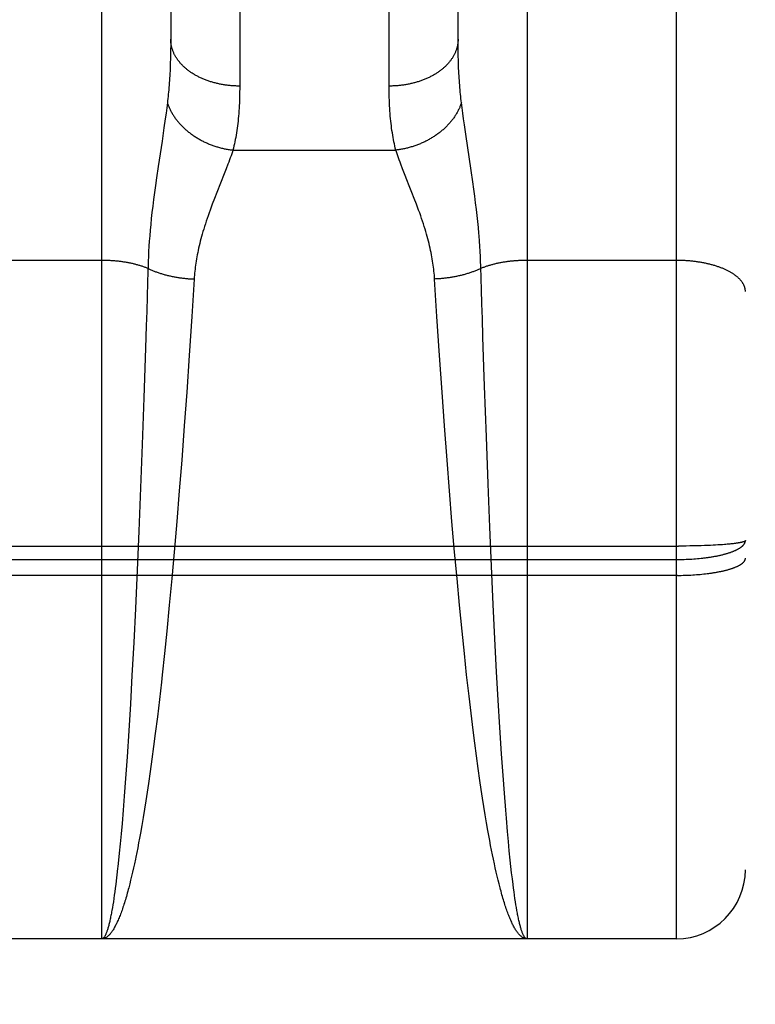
# Model space of a CAD drawing. Header units: inches. Extents: x 0 to 233, y 0 to 151.
# Tile 6 of 85: x 66.75 to 67.07, y 39.194 to 39.622. Entities that reach past the tile are written whole.
import ezdxf

# ---------------------------------------------------------------- set-up
doc = ezdxf.new("R2010")
doc.units = ezdxf.units.IN
doc.header["$LTSCALE"] = 12.808219
doc.header["$MEASUREMENT"] = 0
doc.linetypes.add('HIDDEN', pattern=[0.2, 0.1, -0.1])
doc.layers.get('0').update_dxf_attribs({"linetype": 'CONTINUOUS'})
for name, color, linetype in [('02___PRT_ALL_AXES', 7, 'CONTINUOUS'), ('DEFAULT_2', 8, 'HIDDEN'), ('DIMENSIONS', 7, 'CONTINUOUS')]:
    doc.layers.add(name, color=color, linetype=linetype)
doc.styles.get("Standard").update_dxf_attribs({"font": 'arial.ttf'})
doc.dimstyles.new('DIMSTYLE_1', dxfattribs={"dimtxt": 1.027397, "dimasz": 1.369863, "dimexe": 0.09, "dimexo": 0.07, "dimgap": 0.0375, "dimtad": 0, "dimtih": 1, "dimtoh": 1, "dimzin": 4, "dimdsep": 46, "dimtxsty": 'Standard', "dimblk": '_FILLED', "dimblk1": '_FILLED', "dimblk2": '_FILLED', "dimcen": 0.09, "dimazin": 1, "dimtfac": 1, "dimtofl": 0, "dimtmove": 0, "dimatfit": 3, "dimldrblk": '_FILLED', "dimfxl": 1, "dimtolj": 1, "dimtzin": 4, "dimarcsym": 0})

# ---------------------------------------------------------------- blocks, each defined once
blk = doc.blocks.new('_FILLED')
at = {"color": 0, "linetype": 'ByBlock'}
blk.add_solid([(0, 0), (-1, 0.2), (-1, -0.2)], dxfattribs=at)
blk = doc.blocks.new('*D13')
at = {"layer": 'DIMENSIONS', "color": 2, "linetype": 'Continuous'}
for p, q in [((65.94027, 85.06336), (63.31105, 85.06336)), ((69.56527, 85.06336), (72.305, 85.06336))]:
    blk.add_line(p, q, dxfattribs=at)
at = {"layer": 'DIMENSIONS', "color": 2, "linetype": 'Continuous', "xscale": 1.3698630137, "yscale": 1.3698630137, "zscale": 1.3698630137}
blk.add_blockref('_FILLED', (65.94027, 85.06336), dxfattribs=at)
at = {"layer": 'DIMENSIONS', "color": 2, "linetype": 'Continuous', "xscale": 1.3698630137, "yscale": 1.3698630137, "zscale": 1.3698630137, "rotation": 180}
blk.add_blockref('_FILLED', (69.56527, 85.06336), dxfattribs=at)
at = {"layer": 'DIMENSIONS', "color": 2, "linetype": 'Continuous', "insert": (62.79735, 85.57706), "char_height": 1.027397, "width": 2.7919234, "attachment_point": 3, "line_spacing_factor": 0.9}
blk.add_mtext('3.63', dxfattribs=at)

msp = doc.modelspace()

# ---------------------------------------------------------------- linework, layer by layer
at = {"layer": '02___PRT_ALL_AXES', "color": 8, "linetype": 'HIDDEN'}
msp.add_line((67.03527, 39.22216), (66.47027, 39.22216), dxfattribs=at)
at = {"layer": 'DEFAULT_2', "color": 8, "linetype": 'HIDDEN'}
for p, q in [((67.03527, 39.22216), (67.03527, 41.00716)), ((67.06527, 40.97716), (67.06527, 39.25216)), ((66.78527, 39.22216), (66.78527, 40.03296)), ((66.97027, 40.03296), (66.97027, 39.22216)), ((66.84527, 39.93814), (66.84527, 39.59293)), ((66.91028, 39.59166), (66.91027, 39.93681)), ((66.81527, 39.92051), (66.81527, 39.61331)), ((66.94027, 39.61331), (66.94027, 39.92051)), ((66.81527, 39.61331), (66.81526, 39.61088)), ((66.94028, 39.61088), (66.94027, 39.61331)), ((66.94031, 39.6085), (66.94028, 39.61088)), ((66.81522, 39.60733), (66.81517, 39.60503)), ((66.94035, 39.60617), (66.94031, 39.6085)), ((66.94041, 39.6039), (66.94035, 39.60617)), ((66.94049, 39.60167), (66.94041, 39.6039)), ((66.81382, 39.58567), (66.81354, 39.58345)), ((66.94201, 39.58345), (66.94173, 39.58567)), ((66.81323, 39.58112), (66.8129, 39.57867)), ((66.81354, 39.58345), (66.81323, 39.58112)), ((66.94231, 39.58112), (66.94201, 39.58345)), ((66.94265, 39.57867), (66.94231, 39.58112)), ((66.8129, 39.57867), (66.81233, 39.57475)), ((66.94302, 39.57609), (66.94265, 39.57867)), ((66.81233, 39.57475), (66.81148, 39.56903)), ((66.94362, 39.57196), (66.94302, 39.57609)), ((66.94599, 39.55624), (66.94362, 39.57196)), ((66.81148, 39.56903), (66.8098, 39.55789)), ((66.84236, 39.56511), (66.91318, 39.56511)), ((66.8098, 39.55789), (66.80908, 39.55296)), ((66.83857, 39.5548), (66.83531, 39.5466)), ((66.8394, 39.55691), (66.83857, 39.5548)), ((66.84016, 39.55891), (66.8394, 39.55691)), ((66.91697, 39.5548), (66.91615, 39.55691)), ((66.91831, 39.55143), (66.91697, 39.5548)), ((66.9467, 39.55134), (66.94599, 39.55624)), ((66.80908, 39.55296), (66.80862, 39.54974)), ((66.91878, 39.55025), (66.91831, 39.55143)), ((66.94714, 39.54817), (66.9467, 39.55134)), ((66.8082, 39.54662), (66.8078, 39.54361)), ((66.80862, 39.54974), (66.8082, 39.54662)), ((66.83531, 39.5466), (66.83433, 39.54408)), ((66.92023, 39.5466), (66.91878, 39.55025)), ((66.92122, 39.54408), (66.92023, 39.5466)), ((66.94755, 39.54511), (66.94714, 39.54817)), ((66.8078, 39.54361), (66.80745, 39.54072)), ((66.83433, 39.54408), (66.83336, 39.54154)), ((66.94792, 39.54215), (66.94755, 39.54511)), ((66.94826, 39.53932), (66.94792, 39.54215)), ((66.80712, 39.53794), (66.80683, 39.53528)), ((66.80745, 39.54072), (66.80712, 39.53794)), ((66.94857, 39.5366), (66.94826, 39.53932)), ((66.80683, 39.53528), (66.80657, 39.53272)), ((66.94885, 39.53399), (66.94857, 39.5366)), ((66.94909, 39.53147), (66.94885, 39.53399)), ((66.80634, 39.53025), (66.80614, 39.52786)), ((66.80657, 39.53272), (66.80634, 39.53025)), ((66.80596, 39.52554), (66.8058, 39.52327)), ((66.80614, 39.52786), (66.80596, 39.52554)), ((66.94959, 39.52554), (66.94941, 39.52786)), ((66.94974, 39.52327), (66.94959, 39.52554)), ((66.80567, 39.52105), (66.80556, 39.51889)), ((66.8058, 39.52327), (66.80567, 39.52105)), ((66.94987, 39.52105), (66.94974, 39.52327)), ((66.94998, 39.51889), (66.94987, 39.52105)), ((66.78527, 39.51713), (66.71986, 39.51713)), ((66.80547, 39.51676), (66.8054, 39.51467)), ((66.80556, 39.51889), (66.80547, 39.51676)), ((66.95007, 39.51676), (66.94998, 39.51889)), ((67.03527, 39.51713), (66.96986, 39.51713)), ((66.80532, 39.51212), (66.80519, 39.50755)), ((66.8054, 39.51467), (66.80532, 39.51212)), ((66.82547, 39.50902), (66.82444, 39.49277)), ((66.9311, 39.49277), (66.93008, 39.50902)), ((66.95045, 39.50446), (66.95031, 39.50908)), ((66.80519, 39.50755), (66.805, 39.50136)), ((66.95064, 39.49822), (66.95045, 39.50446)), ((66.805, 39.50136), (66.80481, 39.49507)), ((66.80481, 39.49507), (66.80461, 39.48869)), ((66.95084, 39.49189), (66.95064, 39.49822)), ((66.82444, 39.49277), (66.82332, 39.4758)), ((66.93222, 39.4758), (66.9311, 39.49277)), ((66.95109, 39.48385), (66.95084, 39.49189)), ((66.80461, 39.48869), (66.8043, 39.47897)), ((66.95152, 39.47074), (66.95109, 39.48385)), ((66.8043, 39.47897), (66.80358, 39.45739)), ((66.82332, 39.4758), (66.82222, 39.45986)), ((66.93332, 39.45986), (66.93222, 39.4758)), ((66.9518, 39.46243), (66.95152, 39.47074)), ((66.95257, 39.44046), (66.9518, 39.46243)), ((66.80358, 39.45739), (66.80285, 39.43705)), ((66.82222, 39.45986), (66.82117, 39.4452)), ((66.93438, 39.4452), (66.93332, 39.45986)), ((66.82117, 39.4452), (66.82005, 39.43033)), ((66.93549, 39.43033), (66.93438, 39.4452)), ((66.95334, 39.41995), (66.95257, 39.44046)), ((66.80285, 39.43705), (66.80214, 39.41824)), ((66.82005, 39.43033), (66.819, 39.417)), ((66.93654, 39.417), (66.93549, 39.43033)), ((66.80214, 39.41824), (66.80138, 39.39944)), ((66.95409, 39.40114), (66.95334, 39.41995)), ((66.819, 39.417), (66.81791, 39.40365)), ((66.93763, 39.40365), (66.93654, 39.417)), ((66.81791, 39.40365), (66.81677, 39.39033)), ((66.93878, 39.39033), (66.93763, 39.40365)), ((66.95482, 39.38418), (66.95409, 39.40114)), ((66.80138, 39.39944), (66.80065, 39.3825)), ((66.46943, 39.3929), (67.03611, 39.3929)), ((67.03779, 39.39291), (67.03611, 39.3929)), ((67.03947, 39.39292), (67.03779, 39.39291)), ((67.04112, 39.39295), (67.03947, 39.39292)), ((67.04277, 39.39298), (67.04112, 39.39295)), ((67.04438, 39.39301), (67.04277, 39.39298)), ((67.04597, 39.39306), (67.04438, 39.39301)), ((67.04753, 39.39311), (67.04597, 39.39306)), ((67.04904, 39.39317), (67.04753, 39.39311)), ((67.05015, 39.39322), (67.04904, 39.39317)), ((67.05123, 39.39327), (67.05015, 39.39322)), ((67.05229, 39.39333), (67.05123, 39.39327)), ((67.05331, 39.39339), (67.05229, 39.39333)), ((67.0543, 39.39345), (67.05331, 39.39339)), ((67.05526, 39.39352), (67.0543, 39.39345)), ((67.05619, 39.39359), (67.05526, 39.39352)), ((67.05678, 39.39364), (67.05619, 39.39359)), ((67.05736, 39.39369), (67.05678, 39.39364)), ((67.05792, 39.39374), (67.05736, 39.39369)), ((67.05846, 39.39379), (67.05792, 39.39374)), ((67.05899, 39.39384), (67.05846, 39.39379)), ((67.05949, 39.3939), (67.05899, 39.39384)), ((67.05998, 39.39395), (67.05949, 39.3939)), ((67.06045, 39.39401), (67.05998, 39.39395)), ((67.0609, 39.39407), (67.06045, 39.39401)), ((67.06132, 39.39413), (67.0609, 39.39407)), ((66.81677, 39.39033), (66.81573, 39.37875)), ((66.93982, 39.37875), (66.93878, 39.39033)), ((66.46985, 39.38707), (67.03527, 39.38707)), ((66.95558, 39.36744), (66.95482, 39.38418)), ((67.03527, 39.38707), (67.03611, 39.38707)), ((67.03611, 39.38707), (67.03695, 39.38708)), ((67.03695, 39.38708), (67.03779, 39.3871)), ((67.03779, 39.3871), (67.03863, 39.38712)), ((67.03863, 39.38712), (67.03947, 39.38715)), ((67.03947, 39.38715), (67.0403, 39.38719)), ((67.0403, 39.38719), (67.04112, 39.38723)), ((67.04112, 39.38723), (67.04195, 39.38728)), ((67.04195, 39.38728), (67.04277, 39.38733)), ((67.04277, 39.38733), (67.04358, 39.38739)), ((67.04358, 39.38739), (67.04438, 39.38746)), ((67.04438, 39.38746), (67.04518, 39.38753)), ((67.04518, 39.38753), (67.04597, 39.38761)), ((67.03569, 39.38016), (66.47027, 39.38016)), ((66.80065, 39.3825), (66.79988, 39.36578)), ((67.03569, 39.38016), (67.03653, 39.38017)), ((67.03653, 39.38017), (67.03737, 39.38018)), ((67.03737, 39.38018), (67.03821, 39.3802)), ((67.03821, 39.3802), (67.03905, 39.38022)), ((67.03905, 39.38022), (67.03988, 39.38025)), ((67.03988, 39.38025), (67.04071, 39.38029)), ((67.04071, 39.38029), (67.04154, 39.38033)), ((67.04154, 39.38033), (67.04236, 39.38037)), ((67.04236, 39.38037), (67.04317, 39.38043)), ((67.04317, 39.38043), (67.04398, 39.38048)), ((67.04398, 39.38048), (67.04478, 39.38055)), ((67.04478, 39.38055), (67.04557, 39.38062)), ((67.04557, 39.38062), (67.04636, 39.38069)), ((67.04636, 39.38069), (67.04714, 39.38077)), ((67.04714, 39.38077), (67.04791, 39.38086)), ((67.04791, 39.38086), (67.04866, 39.38095)), ((67.04866, 39.38095), (67.04941, 39.38104)), ((66.81573, 39.37875), (66.81465, 39.36725)), ((66.9409, 39.36725), (66.93982, 39.37875)), ((66.81465, 39.36725), (66.81353, 39.35586)), ((66.94201, 39.35586), (66.9409, 39.36725)), ((66.95631, 39.35263), (66.95558, 39.36744)), ((66.79988, 39.36578), (66.79916, 39.35101)), ((66.81353, 39.35586), (66.81254, 39.34627)), ((66.943, 39.34627), (66.94201, 39.35586)), ((66.79916, 39.35101), (66.7984, 39.33668)), ((66.95706, 39.33825), (66.95631, 39.35263)), ((66.81254, 39.34627), (66.81154, 39.33687)), ((66.94401, 39.33687), (66.943, 39.34627)), ((66.7984, 39.33668), (66.79771, 39.32438)), ((66.81154, 39.33687), (66.81119, 39.33378)), ((66.94504, 39.32768), (66.94401, 39.33687)), ((66.95774, 39.32589), (66.95706, 39.33825)), ((66.81119, 39.33378), (66.81033, 39.32617)), ((66.79771, 39.32438), (66.797, 39.31256)), ((66.81033, 39.32617), (66.80945, 39.31873)), ((66.94592, 39.32021), (66.94504, 39.32768)), ((66.95845, 39.31401), (66.95774, 39.32589)), ((66.94681, 39.31291), (66.94592, 39.32021)), ((66.80945, 39.31873), (66.80855, 39.31148)), ((66.797, 39.31256), (66.79627, 39.30126)), ((66.80855, 39.31148), (66.80782, 39.30582)), ((66.94754, 39.30722), (66.94681, 39.31291)), ((66.95918, 39.30264), (66.95845, 39.31401)), ((66.94827, 39.30166), (66.94754, 39.30722)), ((66.80782, 39.30582), (66.80709, 39.30029)), ((66.95983, 39.29318), (66.95918, 39.30264)), ((66.79627, 39.30126), (66.79562, 39.29186)), ((66.80709, 39.30029), (66.80634, 39.29491)), ((66.94902, 39.29624), (66.94827, 39.30166)), ((66.80634, 39.29491), (66.80559, 39.28967)), ((66.94977, 39.29097), (66.94902, 39.29624)), ((66.79562, 39.29186), (66.79505, 39.28418)), ((66.80559, 39.28967), (66.80501, 39.28585)), ((66.95034, 39.28711), (66.94977, 39.29097)), ((66.9604, 39.28544), (66.95983, 39.29318)), ((66.80501, 39.28585), (66.80444, 39.28211)), ((66.95091, 39.28335), (66.95034, 39.28711)), ((66.96098, 39.27807), (66.9604, 39.28544)), ((66.79505, 39.28418), (66.79457, 39.27807)), ((66.80444, 39.28211), (66.80386, 39.27847)), ((66.95149, 39.27967), (66.95091, 39.28335)), ((66.79457, 39.27807), (66.79408, 39.27222)), ((66.80386, 39.27847), (66.80327, 39.27492)), ((66.95207, 39.27609), (66.95149, 39.27967)), ((66.96127, 39.27453), (66.96098, 39.27807)), ((66.79408, 39.27222), (66.79368, 39.26775)), ((66.80327, 39.27492), (66.80269, 39.27147)), ((66.95266, 39.27261), (66.95207, 39.27609)), ((66.95325, 39.26923), (66.95266, 39.27261)), ((66.96176, 39.26885), (66.96127, 39.27453)), ((66.80209, 39.26812), (66.8017, 39.26594)), ((66.80269, 39.27147), (66.80209, 39.26812)), ((66.95365, 39.26702), (66.95325, 39.26923)), ((66.96216, 39.26451), (66.96176, 39.26885)), ((66.79368, 39.26775), (66.79328, 39.26345)), ((66.8013, 39.26381), (66.8009, 39.26173)), ((66.8017, 39.26594), (66.8013, 39.26381)), ((66.95405, 39.26487), (66.95365, 39.26702)), ((66.95445, 39.26276), (66.95405, 39.26487)), ((66.96256, 39.26036), (66.96216, 39.26451)), ((66.79288, 39.25935), (66.79258, 39.25641)), ((66.79328, 39.26345), (66.79288, 39.25935)), ((66.8009, 39.26173), (66.80049, 39.25969)), ((66.95485, 39.2607), (66.95445, 39.26276)), ((66.95525, 39.25869), (66.95485, 39.2607)), ((66.96296, 39.25641), (66.96256, 39.26036)), ((66.79989, 39.25672), (66.79948, 39.25481)), ((66.95566, 39.25672), (66.95525, 39.25869)), ((66.95606, 39.25481), (66.95566, 39.25672)), ((66.96327, 39.25357), (66.96296, 39.25641)), ((66.79217, 39.25265), (66.79187, 39.24996)), ((66.79866, 39.25113), (66.79825, 39.24936)), ((66.79907, 39.25294), (66.79866, 39.25113)), ((66.79948, 39.25481), (66.79907, 39.25294)), ((66.95647, 39.25294), (66.95606, 39.25481)), ((66.95688, 39.25113), (66.95647, 39.25294)), ((66.95729, 39.24936), (66.95688, 39.25113)), ((66.96358, 39.25084), (66.96327, 39.25357)), ((66.96388, 39.24824), (66.96358, 39.25084)), ((66.79156, 39.24739), (66.79135, 39.24574)), ((66.79187, 39.24996), (66.79156, 39.24739)), ((66.79784, 39.24765), (66.79743, 39.24599)), ((66.79825, 39.24936), (66.79784, 39.24765)), ((66.9577, 39.24765), (66.95729, 39.24936)), ((66.95812, 39.24599), (66.9577, 39.24765)), ((66.96419, 39.24574), (66.96388, 39.24824)), ((66.79093, 39.2426), (66.79073, 39.24111)), ((66.79114, 39.24415), (66.79093, 39.2426)), ((66.79135, 39.24574), (66.79114, 39.24415)), ((66.95853, 39.24438), (66.95812, 39.24599)), ((66.9644, 39.24415), (66.96419, 39.24574)), ((66.96461, 39.2426), (66.9644, 39.24415)), ((66.96482, 39.24111), (66.96461, 39.2426)), ((66.79031, 39.23829), (66.7901, 39.23697)), ((66.79052, 39.23968), (66.79031, 39.23829)), ((66.79073, 39.24111), (66.79052, 39.23968)), ((66.96503, 39.23968), (66.96482, 39.24111)), ((66.96524, 39.23829), (66.96503, 39.23968)), ((66.96545, 39.23697), (66.96524, 39.23829)), ((66.7901, 39.23697), (66.78989, 39.23569)), ((66.96566, 39.23569), (66.96545, 39.23697)), ((66.96587, 39.23448), (66.96566, 39.23569)), ((66.97027, 39.22216), (66.78527, 39.22216))]:
    msp.add_line(p, q, dxfattribs=at)
for points in [[(66.81526, 39.61088), (66.81524, 39.6085), (66.81522, 39.60733)], [(66.84527, 39.59293), (66.84485, 39.59293), (66.84443, 39.59293), (66.84401, 39.59294), (66.84359, 39.59296), (66.84317, 39.59298), (66.84275, 39.593), (66.84233, 39.59302), (66.84191, 39.59305), (66.8415, 39.59309), (66.84108, 39.59313), (66.84066, 39.59317), (66.84025, 39.59321), (66.83983, 39.59326), (66.83942, 39.59332), (66.83901, 39.59338), (66.8386, 39.59344), (66.83819, 39.5935), (66.83778, 39.59357), (66.83737, 39.59365), (66.83697, 39.59372), (66.83656, 39.5938), (66.83616, 39.59389), (66.83576, 39.59398), (66.83536, 39.59407), (66.83497, 39.59417), (66.83457, 39.59427), (66.83418, 39.59437), (66.83379, 39.59448), (66.8334, 39.59459), (66.83302, 39.5947), (66.83264, 39.59482), (66.83226, 39.59494), (66.83188, 39.59507), (66.8315, 39.5952), (66.83113, 39.59533), (66.83076, 39.59547), (66.83039, 39.59561), (66.83003, 39.59575), (66.82967, 39.5959), (66.82931, 39.59605), (66.82896, 39.5962), (66.8286, 39.59636), (66.82826, 39.59652), (66.82791, 39.59668), (66.82757, 39.59685), (66.82723, 39.59702), (66.8269, 39.5972), (66.82657, 39.59737), (66.82624, 39.59755), (66.82592, 39.59773), (66.8256, 39.59792), (66.82528, 39.59811), (66.82497, 39.5983), (66.82466, 39.5985), (66.82436, 39.59869), (66.82406, 39.5989), (66.82376, 39.5991), (66.82347, 39.5993), (66.82319, 39.59951), (66.8229, 39.59973), (66.82262, 39.59994), (66.82235, 39.60016), (66.82208, 39.60038), (66.82182, 39.6006), (66.82156, 39.60082), (66.8213, 39.60105), (66.82105, 39.60128), (66.82081, 39.60151), (66.82056, 39.60175), (66.82033, 39.60198), (66.8201, 39.60222), (66.81987, 39.60246), (66.81965, 39.60271), (66.81943, 39.60295), (66.81922, 39.6032), (66.81902, 39.60345), (66.81881, 39.6037), (66.81862, 39.60395), (66.81843, 39.60421), (66.81824, 39.60446), (66.81806, 39.60472), (66.81789, 39.60498), (66.81772, 39.60524), (66.81756, 39.60551), (66.8174, 39.60577), (66.81724, 39.60604), (66.8171, 39.60631), (66.81696, 39.60657), (66.81682, 39.60685), (66.81669, 39.60712), (66.81656, 39.60739), (66.81644, 39.60766), (66.81633, 39.60794), (66.81622, 39.60822), (66.81612, 39.60849), (66.81602, 39.60877), (66.81593, 39.60905), (66.81585, 39.60933), (66.81577, 39.60961), (66.8157, 39.60989), (66.81563, 39.61017), (66.81557, 39.61046), (66.81551, 39.61074), (66.81546, 39.61102), (66.81542, 39.61131), (66.81538, 39.61159), (66.81535, 39.61188), (66.81532, 39.61216), (66.8153, 39.61245), (66.81528, 39.61273), (66.81527, 39.61302), (66.81527, 39.61331)], [(66.94027, 39.61331), (66.94027, 39.61302), (66.94026, 39.61273), (66.94025, 39.61245), (66.94022, 39.61216), (66.9402, 39.61188), (66.94017, 39.61159), (66.94013, 39.61131), (66.94008, 39.61102), (66.94003, 39.61074), (66.93998, 39.61046), (66.93992, 39.61017), (66.93985, 39.60989), (66.93977, 39.60961), (66.9397, 39.60933), (66.93961, 39.60905), (66.93952, 39.60877), (66.93942, 39.60849), (66.93932, 39.60822), (66.93921, 39.60794), (66.9391, 39.60766), (66.93898, 39.60739), (66.93886, 39.60712), (66.93872, 39.60685), (66.93859, 39.60657), (66.93845, 39.60631), (66.9383, 39.60604), (66.93815, 39.60577), (66.93799, 39.60551), (66.93782, 39.60524), (66.93766, 39.60498), (66.93748, 39.60472), (66.9373, 39.60446), (66.93712, 39.60421), (66.93693, 39.60395), (66.93673, 39.6037), (66.93653, 39.60345), (66.93632, 39.6032), (66.93611, 39.60295), (66.9359, 39.60271), (66.93567, 39.60246), (66.93545, 39.60222), (66.93522, 39.60198), (66.93498, 39.60175), (66.93474, 39.60151), (66.93449, 39.60128), (66.93424, 39.60105), (66.93399, 39.60082), (66.93373, 39.6006), (66.93346, 39.60038), (66.93319, 39.60016), (66.93292, 39.59994), (66.93264, 39.59973), (66.93236, 39.59951), (66.93207, 39.5993), (66.93178, 39.5991), (66.93149, 39.5989), (66.93119, 39.59869), (66.93088, 39.5985), (66.93057, 39.5983), (66.93026, 39.59811), (66.92995, 39.59792), (66.92963, 39.59773), (66.9293, 39.59755), (66.92898, 39.59737), (66.92865, 39.5972), (66.92831, 39.59702), (66.92797, 39.59685), (66.92763, 39.59668), (66.92729, 39.59652), (66.92694, 39.59636), (66.92659, 39.5962), (66.92623, 39.59605), (66.92588, 39.5959), (66.92551, 39.59575), (66.92515, 39.59561), (66.92478, 39.59547), (66.92441, 39.59533), (66.92404, 39.5952), (66.92367, 39.59507), (66.92329, 39.59494), (66.92291, 39.59482), (66.92253, 39.5947), (66.92214, 39.59459), (66.92175, 39.59448), (66.92136, 39.59437), (66.92097, 39.59427), (66.92058, 39.59417), (66.92018, 39.59407), (66.91978, 39.59398), (66.91938, 39.59389), (66.91898, 39.5938), (66.91858, 39.59372), (66.91817, 39.59365), (66.91777, 39.59357), (66.91736, 39.5935), (66.91695, 39.59344), (66.91654, 39.59338), (66.91612, 39.59332), (66.91571, 39.59326), (66.9153, 39.59321), (66.91488, 39.59317), (66.91447, 39.59313), (66.91405, 39.59309), (66.91363, 39.59305), (66.91321, 39.59302), (66.91279, 39.593), (66.91237, 39.59298), (66.91195, 39.59296), (66.91153, 39.59294), (66.91111, 39.59293), (66.91069, 39.59293), (66.91027, 39.59293)], [(66.81517, 39.60503), (66.8151, 39.60277), (66.81505, 39.60167), (66.81501, 39.60057), (66.81496, 39.59949), (66.8149, 39.59842), (66.81485, 39.59736), (66.81478, 39.59632), (66.81472, 39.59529), (66.81464, 39.59427), (66.81457, 39.59326), (66.81449, 39.59227), (66.81441, 39.59128), (66.81432, 39.59032), (66.81423, 39.58936), (66.81413, 39.58842), (66.81403, 39.58749), (66.81392, 39.58657), (66.81382, 39.58567)], [(66.94173, 39.58567), (66.94162, 39.58657), (66.94152, 39.58749), (66.94141, 39.58842), (66.94132, 39.58936), (66.94123, 39.59032), (66.94114, 39.59128), (66.94105, 39.59227), (66.94097, 39.59326), (66.9409, 39.59427), (66.94083, 39.59529), (66.94076, 39.59632), (66.9407, 39.59736), (66.94064, 39.59842), (66.94058, 39.59949), (66.94053, 39.60057), (66.94049, 39.60167)], [(66.84527, 39.59293), (66.84527, 39.59166), (66.84525, 39.59041), (66.84523, 39.58918), (66.8452, 39.58796), (66.84516, 39.58676), (66.84512, 39.58557), (66.84506, 39.5844), (66.84499, 39.58325), (66.84492, 39.58211), (66.84484, 39.58098), (66.84475, 39.57988), (66.84465, 39.57878), (66.84454, 39.57771), (66.84442, 39.57665), (66.84429, 39.5756), (66.84416, 39.57457), (66.84402, 39.57355), (66.84387, 39.57256), (66.84371, 39.57157), (66.84354, 39.5706), (66.84336, 39.56965), (66.84318, 39.56871), (66.84299, 39.56779), (66.84279, 39.56688), (66.84258, 39.56598), (66.84236, 39.56511)], [(66.91318, 39.56511), (66.91297, 39.56598), (66.91276, 39.56688), (66.91256, 39.56779), (66.91237, 39.56871), (66.91218, 39.56965), (66.91201, 39.5706), (66.91184, 39.57157), (66.91168, 39.57256), (66.91153, 39.57355), (66.91138, 39.57457), (66.91125, 39.5756), (66.91112, 39.57665), (66.91101, 39.57771), (66.9109, 39.57878), (66.9108, 39.57988), (66.91071, 39.58098), (66.91062, 39.58211), (66.91055, 39.58325), (66.91048, 39.5844), (66.91043, 39.58557), (66.91038, 39.58676), (66.91034, 39.58796), (66.91031, 39.58918), (66.91029, 39.59041), (66.91028, 39.59166)], [(66.81382, 39.58567), (66.81393, 39.58533), (66.81404, 39.585), (66.81417, 39.58466), (66.8143, 39.58433), (66.81443, 39.584), (66.81457, 39.58367), (66.81472, 39.58334), (66.81487, 39.58301), (66.81502, 39.58269), (66.81519, 39.58236), (66.81535, 39.58203), (66.81553, 39.58171), (66.81571, 39.58139), (66.81589, 39.58107), (66.81608, 39.58075), (66.81627, 39.58043), (66.81647, 39.58012), (66.81668, 39.5798), (66.81689, 39.57949), (66.8171, 39.57918), (66.81733, 39.57887), (66.81755, 39.57856), (66.81778, 39.57826), (66.81802, 39.57796), (66.81826, 39.57766), (66.8185, 39.57736), (66.81876, 39.57706), (66.81901, 39.57677), (66.81927, 39.57648), (66.81954, 39.57619), (66.8198, 39.5759), (66.82008, 39.57562), (66.82036, 39.57534), (66.82064, 39.57506), (66.82093, 39.57478), (66.82122, 39.57451), (66.82152, 39.57424), (66.82182, 39.57397), (66.82212, 39.57371), (66.82243, 39.57345), (66.82274, 39.57319), (66.82306, 39.57293), (66.82338, 39.57268), (66.8237, 39.57243), (66.82403, 39.57219), (66.82436, 39.57195), (66.8247, 39.57171), (66.82504, 39.57147), (66.82538, 39.57124), (66.82573, 39.57101), (66.82607, 39.57079), (66.82643, 39.57057), (66.82678, 39.57035), (66.82714, 39.57014), (66.8275, 39.56993), (66.82787, 39.56972), (66.82824, 39.56952), (66.82861, 39.56932), (66.82898, 39.56912), (66.82936, 39.56893), (66.82974, 39.56875), (66.83012, 39.56856), (66.8305, 39.56839), (66.83089, 39.56821), (66.83128, 39.56804), (66.83167, 39.56787), (66.83206, 39.56771), (66.83246, 39.56756), (66.83286, 39.5674), (66.83326, 39.56725), (66.83366, 39.56711), (66.83406, 39.56697), (66.83446, 39.56683), (66.83487, 39.5667), (66.83528, 39.56657), (66.83569, 39.56645), (66.8361, 39.56633), (66.83651, 39.56622), (66.83692, 39.56611), (66.83734, 39.566), (66.83775, 39.5659), (66.83817, 39.56581), (66.83858, 39.56571), (66.839, 39.56563), (66.83942, 39.56555), (66.83984, 39.56547), (66.84026, 39.5654), (66.84068, 39.56533), (66.8411, 39.56527), (66.84152, 39.56521), (66.84194, 39.56515), (66.84236, 39.56511)], [(66.94173, 39.58567), (66.94162, 39.58533), (66.9415, 39.585), (66.94138, 39.58466), (66.94125, 39.58433), (66.94111, 39.584), (66.94097, 39.58367), (66.94083, 39.58334), (66.94068, 39.58301), (66.94052, 39.58269), (66.94036, 39.58236), (66.94019, 39.58203), (66.94002, 39.58171), (66.93984, 39.58139), (66.93965, 39.58107), (66.93947, 39.58075), (66.93927, 39.58043), (66.93907, 39.58012), (66.93887, 39.5798), (66.93865, 39.57949), (66.93844, 39.57918), (66.93822, 39.57887), (66.93799, 39.57856), (66.93776, 39.57826), (66.93753, 39.57796), (66.93729, 39.57766), (66.93704, 39.57736), (66.93679, 39.57706), (66.93653, 39.57677), (66.93627, 39.57648), (66.93601, 39.57619), (66.93574, 39.5759), (66.93547, 39.57562), (66.93519, 39.57534), (66.9349, 39.57506), (66.93462, 39.57478), (66.93432, 39.57451), (66.93403, 39.57424), (66.93373, 39.57397), (66.93342, 39.57371), (66.93312, 39.57345), (66.9328, 39.57319), (66.93249, 39.57293), (66.93217, 39.57268), (66.93184, 39.57243), (66.93151, 39.57219), (66.93118, 39.57195), (66.93085, 39.57171), (66.93051, 39.57147), (66.93016, 39.57124), (66.92982, 39.57101), (66.92947, 39.57079), (66.92912, 39.57057), (66.92876, 39.57035), (66.9284, 39.57014), (66.92804, 39.56993), (66.92767, 39.56972), (66.92731, 39.56952), (66.92694, 39.56932), (66.92656, 39.56912), (66.92619, 39.56893), (66.92581, 39.56875), (66.92542, 39.56856), (66.92504, 39.56839), (66.92465, 39.56821), (66.92427, 39.56804), (66.92387, 39.56787), (66.92348, 39.56771), (66.92309, 39.56756), (66.92269, 39.5674), (66.92229, 39.56725), (66.92189, 39.56711), (66.92148, 39.56697), (66.92108, 39.56683), (66.92067, 39.5667), (66.92027, 39.56657), (66.91986, 39.56645), (66.91945, 39.56633), (66.91903, 39.56622), (66.91862, 39.56611), (66.91821, 39.566), (66.91779, 39.5659), (66.91738, 39.56581), (66.91696, 39.56571), (66.91654, 39.56563), (66.91612, 39.56555), (66.9157, 39.56547), (66.91528, 39.5654), (66.91486, 39.56533), (66.91444, 39.56527), (66.91402, 39.56521), (66.9136, 39.56515), (66.91318, 39.56511)], [(66.84236, 39.56511), (66.84209, 39.56429), (66.8418, 39.56345), (66.84151, 39.56259), (66.84119, 39.56171), (66.84086, 39.5608), (66.84052, 39.55987), (66.84016, 39.55891)], [(66.91615, 39.55691), (66.91539, 39.55891), (66.91503, 39.55987), (66.91468, 39.5608), (66.91435, 39.56171), (66.91404, 39.56259), (66.91374, 39.56345), (66.91345, 39.56429), (66.91318, 39.56511)], [(66.93008, 39.50902), (66.93002, 39.50987), (66.92995, 39.51072), (66.92988, 39.51158), (66.92979, 39.51244), (66.9297, 39.51331), (66.92959, 39.51418), (66.92947, 39.51507), (66.92935, 39.51596), (66.92921, 39.51686), (66.92906, 39.51777), (66.9289, 39.51868), (66.92873, 39.51961), (66.92854, 39.52054), (66.92834, 39.52149), (66.92813, 39.52245), (66.92791, 39.52343), (66.92767, 39.52442), (66.92742, 39.52543), (66.92715, 39.52645), (66.92687, 39.5275), (66.92657, 39.52856), (66.92626, 39.52964), (66.92592, 39.53074), (66.92557, 39.53187), (66.92521, 39.53301), (66.92482, 39.53418), (66.92442, 39.53536), (66.92401, 39.53656), (66.92357, 39.53779), (66.92312, 39.53902), (66.92266, 39.54028), (66.92219, 39.54154), (66.92122, 39.54408)], [(66.83336, 39.54154), (66.83288, 39.54028), (66.83242, 39.53902), (66.83197, 39.53779), (66.83154, 39.53656), (66.83112, 39.53536), (66.83072, 39.53418), (66.83034, 39.53301), (66.82997, 39.53187), (66.82962, 39.53074), (66.82929, 39.52964), (66.82897, 39.52856), (66.82867, 39.5275), (66.82839, 39.52645), (66.82812, 39.52543), (66.82787, 39.52442), (66.82763, 39.52343), (66.82741, 39.52245), (66.8272, 39.52149), (66.827, 39.52054), (66.82682, 39.51961), (66.82665, 39.51868), (66.82648, 39.51777), (66.82634, 39.51686), (66.8262, 39.51596), (66.82607, 39.51507), (66.82595, 39.51418), (66.82585, 39.51331), (66.82575, 39.51244), (66.82567, 39.51158), (66.82559, 39.51072), (66.82552, 39.50987), (66.82547, 39.50902)], [(66.94941, 39.52786), (66.94931, 39.52904), (66.94909, 39.53147)], [(66.80537, 39.51363), (66.80506, 39.51375), (66.80476, 39.51388), (66.80444, 39.51399), (66.80413, 39.51411), (66.80381, 39.51423), (66.80349, 39.51434), (66.80316, 39.51445), (66.80283, 39.51456), (66.8025, 39.51467), (66.80217, 39.51477), (66.80183, 39.51488), (66.80149, 39.51498), (66.80114, 39.51508), (66.80079, 39.51517), (66.80044, 39.51527), (66.80009, 39.51536), (66.79973, 39.51545), (66.79937, 39.51554), (66.79901, 39.51562), (66.79865, 39.51571), (66.79828, 39.51579), (66.79791, 39.51587), (66.79754, 39.51594), (66.79717, 39.51602), (66.7968, 39.51609), (66.79642, 39.51616), (66.79604, 39.51623), (66.79566, 39.51629), (66.79527, 39.51636), (66.79489, 39.51642), (66.7945, 39.51647), (66.79411, 39.51653), (66.79372, 39.51658), (66.79333, 39.51663), (66.79293, 39.51668), (66.79254, 39.51673), (66.79214, 39.51677), (66.79175, 39.51681), (66.79135, 39.51685), (66.79095, 39.51689), (66.79055, 39.51692), (66.79014, 39.51695), (66.78974, 39.51698), (66.78934, 39.51701), (66.78893, 39.51703), (66.78853, 39.51705), (66.78812, 39.51707), (66.78772, 39.51709), (66.78731, 39.5171), (66.7869, 39.51711), (66.7865, 39.51712), (66.78609, 39.51713), (66.78568, 39.51713), (66.78527, 39.51713)], [(66.95031, 39.50908), (66.95015, 39.51467), (66.95007, 39.51676)], [(66.96986, 39.51713), (66.96946, 39.51713), (66.96905, 39.51712), (66.96864, 39.51711), (66.96823, 39.5171), (66.96783, 39.51709), (66.96742, 39.51707), (66.96702, 39.51705), (66.96661, 39.51703), (66.96621, 39.51701), (66.9658, 39.51698), (66.9654, 39.51695), (66.965, 39.51692), (66.9646, 39.51689), (66.9642, 39.51685), (66.9638, 39.51681), (66.9634, 39.51677), (66.963, 39.51673), (66.96261, 39.51668), (66.96222, 39.51663), (66.96182, 39.51658), (66.96143, 39.51653), (66.96104, 39.51647), (66.96066, 39.51642), (66.96027, 39.51636), (66.95989, 39.51629), (66.95951, 39.51623), (66.95913, 39.51616), (66.95875, 39.51609), (66.95837, 39.51602), (66.958, 39.51594), (66.95763, 39.51587), (66.95726, 39.51579), (66.95689, 39.51571), (66.95653, 39.51562), (66.95617, 39.51554), (66.95581, 39.51545), (66.95545, 39.51536), (66.9551, 39.51527), (66.95475, 39.51517), (66.9544, 39.51508), (66.95406, 39.51498), (66.95372, 39.51488), (66.95338, 39.51477), (66.95304, 39.51467), (66.95271, 39.51456), (66.95238, 39.51445), (66.95206, 39.51434), (66.95173, 39.51423), (66.95141, 39.51411), (66.9511, 39.51399), (66.95079, 39.51388), (66.95048, 39.51375), (66.95017, 39.51363)], [(67.06527, 39.50354), (67.06527, 39.50373), (67.06526, 39.50392), (67.06525, 39.50411), (67.06522, 39.5043), (67.0652, 39.50449), (67.06517, 39.50468), (67.06513, 39.50487), (67.06508, 39.50506), (67.06503, 39.50525), (67.06498, 39.50544), (67.06492, 39.50563), (67.06485, 39.50582), (67.06477, 39.50601), (67.0647, 39.50619), (67.06461, 39.50638), (67.06452, 39.50657), (67.06442, 39.50675), (67.06432, 39.50694), (67.06421, 39.50712), (67.0641, 39.5073), (67.06398, 39.50749), (67.06386, 39.50767), (67.06372, 39.50785), (67.06359, 39.50803), (67.06345, 39.50821), (67.0633, 39.50839), (67.06315, 39.50857), (67.06299, 39.50874), (67.06282, 39.50892), (67.06266, 39.50909), (67.06248, 39.50927), (67.0623, 39.50944), (67.06212, 39.50961), (67.06193, 39.50978), (67.06173, 39.50995), (67.06153, 39.51012), (67.06132, 39.51028), (67.06111, 39.51045), (67.0609, 39.51061), (67.06067, 39.51077), (67.06045, 39.51093), (67.06022, 39.51109), (67.05998, 39.51125), (67.05974, 39.51141), (67.05949, 39.51156), (67.05924, 39.51171), (67.05899, 39.51187), (67.05873, 39.51202), (67.05846, 39.51216), (67.05819, 39.51231), (67.05792, 39.51245), (67.05764, 39.5126), (67.05736, 39.51274), (67.05707, 39.51288), (67.05678, 39.51302), (67.05649, 39.51315), (67.05619, 39.51329), (67.05588, 39.51342), (67.05557, 39.51355), (67.05526, 39.51368), (67.05495, 39.5138), (67.05463, 39.51393), (67.0543, 39.51405), (67.05398, 39.51417), (67.05365, 39.51429), (67.05331, 39.5144), (67.05297, 39.51451), (67.05263, 39.51463), (67.05229, 39.51474), (67.05194, 39.51484), (67.05159, 39.51495), (67.05123, 39.51505), (67.05088, 39.51515), (67.05051, 39.51525), (67.05015, 39.51534), (67.04978, 39.51544), (67.04941, 39.51553), (67.04904, 39.51562), (67.04867, 39.5157), (67.04829, 39.51579), (67.04791, 39.51587), (67.04753, 39.51595), (67.04714, 39.51602), (67.04675, 39.5161), (67.04636, 39.51617), (67.04597, 39.51624), (67.04558, 39.51631), (67.04518, 39.51637), (67.04478, 39.51643), (67.04438, 39.51649), (67.04398, 39.51655), (67.04358, 39.5166), (67.04317, 39.51665), (67.04277, 39.5167), (67.04236, 39.51675), (67.04195, 39.51679), (67.04154, 39.51683), (67.04112, 39.51687), (67.04071, 39.51691), (67.0403, 39.51694), (67.03988, 39.51697), (67.03947, 39.517), (67.03905, 39.51702), (67.03863, 39.51705), (67.03821, 39.51707), (67.03779, 39.51708), (67.03737, 39.5171), (67.03695, 39.51711), (67.03653, 39.51712), (67.03611, 39.51713), (67.03569, 39.51713), (67.03527, 39.51713)], [(66.80537, 39.51363), (66.80569, 39.51348), (66.80601, 39.51333), (66.80633, 39.51318), (66.80666, 39.51304), (66.80699, 39.5129), (66.80733, 39.51276), (66.80766, 39.51262), (66.80801, 39.51248), (66.80835, 39.51235), (66.8087, 39.51222), (66.80905, 39.51209), (66.80941, 39.51196), (66.80977, 39.51183), (66.81013, 39.51171), (66.8105, 39.51159), (66.81087, 39.51147), (66.81124, 39.51136), (66.81161, 39.51125), (66.81199, 39.51114), (66.81237, 39.51103), (66.81275, 39.51092), (66.81314, 39.51082), (66.81352, 39.51072), (66.81391, 39.51062), (66.81431, 39.51053), (66.8147, 39.51044), (66.8151, 39.51035), (66.81549, 39.51026), (66.81589, 39.51018), (66.8163, 39.5101), (66.8167, 39.51002), (66.81711, 39.50994), (66.81751, 39.50987), (66.81792, 39.5098), (66.81833, 39.50973), (66.81875, 39.50967), (66.81916, 39.5096), (66.81958, 39.50954), (66.81999, 39.50949), (66.82041, 39.50943), (66.82083, 39.50938), (66.82125, 39.50934), (66.82166, 39.50929), (66.82209, 39.50925), (66.82251, 39.50921), (66.82293, 39.50917), (66.82335, 39.50914), (66.82377, 39.50911), (66.8242, 39.50908), (66.82462, 39.50906), (66.82504, 39.50904), (66.82547, 39.50902)], [(66.95017, 39.51363), (66.94986, 39.51348), (66.94954, 39.51333), (66.94921, 39.51318), (66.94889, 39.51304), (66.94855, 39.5129), (66.94822, 39.51276), (66.94788, 39.51262), (66.94754, 39.51248), (66.94719, 39.51235), (66.94684, 39.51222), (66.94649, 39.51209), (66.94613, 39.51196), (66.94577, 39.51183), (66.94541, 39.51171), (66.94505, 39.51159), (66.94468, 39.51147), (66.94431, 39.51136), (66.94393, 39.51125), (66.94355, 39.51114), (66.94318, 39.51103), (66.94279, 39.51092), (66.94241, 39.51082), (66.94202, 39.51072), (66.94163, 39.51062), (66.94124, 39.51053), (66.94084, 39.51044), (66.94045, 39.51035), (66.94005, 39.51026), (66.93965, 39.51018), (66.93925, 39.5101), (66.93884, 39.51002), (66.93844, 39.50994), (66.93803, 39.50987), (66.93762, 39.5098), (66.93721, 39.50973), (66.9368, 39.50967), (66.93638, 39.5096), (66.93597, 39.50954), (66.93555, 39.50949), (66.93514, 39.50943), (66.93472, 39.50938), (66.9343, 39.50934), (66.93388, 39.50929), (66.93346, 39.50925), (66.93304, 39.50921), (66.93262, 39.50917), (66.93219, 39.50914), (66.93177, 39.50911), (66.93135, 39.50908), (66.93092, 39.50906), (66.9305, 39.50904), (66.93008, 39.50902)], [(67.04597, 39.38761), (67.04636, 39.38766), (67.04675, 39.3877), (67.04714, 39.38774), (67.04753, 39.38779), (67.04791, 39.38784), (67.04829, 39.38789), (67.04867, 39.38794), (67.04904, 39.38799), (67.04941, 39.38805), (67.04978, 39.3881), (67.05015, 39.38816), (67.05051, 39.38822), (67.05088, 39.38828), (67.05123, 39.38834), (67.05159, 39.3884), (67.05194, 39.38846), (67.05229, 39.38853), (67.05263, 39.38859), (67.05297, 39.38866), (67.05331, 39.38873), (67.05365, 39.3888), (67.05398, 39.38887), (67.0543, 39.38895), (67.05463, 39.38902), (67.05495, 39.38909), (67.05526, 39.38917), (67.05557, 39.38925), (67.05588, 39.38933), (67.05619, 39.38941), (67.05649, 39.38949), (67.05678, 39.38957), (67.05707, 39.38966), (67.05736, 39.38974), (67.05764, 39.38983), (67.05792, 39.38991), (67.05819, 39.39), (67.05846, 39.39009), (67.05873, 39.39018), (67.05899, 39.39027), (67.05924, 39.39036), (67.05949, 39.39046), (67.05974, 39.39055), (67.05998, 39.39065), (67.06022, 39.39074), (67.06045, 39.39084), (67.06067, 39.39094), (67.0609, 39.39103), (67.06111, 39.39113), (67.06132, 39.39123), (67.06153, 39.39134), (67.06173, 39.39144), (67.06193, 39.39154), (67.06212, 39.39164), (67.0623, 39.39175), (67.06248, 39.39185), (67.06266, 39.39196), (67.06282, 39.39206), (67.06299, 39.39217), (67.06315, 39.39228), (67.0633, 39.39239), (67.06345, 39.39249), (67.06359, 39.3926), (67.06372, 39.39271), (67.06386, 39.39282), (67.06398, 39.39293), (67.0641, 39.39304), (67.06421, 39.39316), (67.06432, 39.39327), (67.06442, 39.39338), (67.06452, 39.39349), (67.06461, 39.39361), (67.0647, 39.39372), (67.06477, 39.39383), (67.06485, 39.39395), (67.06492, 39.39406), (67.06498, 39.39418), (67.06503, 39.39429), (67.06508, 39.39441), (67.06513, 39.39452), (67.06517, 39.39464), (67.0652, 39.39475), (67.06522, 39.39487), (67.06525, 39.39498), (67.06526, 39.3951), (67.06527, 39.39522), (67.06527, 39.39533)], [(67.06527, 39.39533), (67.06527, 39.3953), (67.06526, 39.39526), (67.06525, 39.39523), (67.06522, 39.3952), (67.0652, 39.39516), (67.06517, 39.39513), (67.06513, 39.39509), (67.06508, 39.39506), (67.06503, 39.39503), (67.06498, 39.39499), (67.06492, 39.39496), (67.06485, 39.39492), (67.06477, 39.39489), (67.0647, 39.39486), (67.06461, 39.39482), (67.06452, 39.39479), (67.06442, 39.39476), (67.06432, 39.39472), (67.06421, 39.39469), (67.0641, 39.39466), (67.06398, 39.39463), (67.06386, 39.39459), (67.06372, 39.39456), (67.06359, 39.39453), (67.06345, 39.3945), (67.0633, 39.39446), (67.06315, 39.39443), (67.06299, 39.3944), (67.06282, 39.39437), (67.06266, 39.39434), (67.06248, 39.39431), (67.0623, 39.39428), (67.06212, 39.39425), (67.06193, 39.39422), (67.06173, 39.39419), (67.06153, 39.39416), (67.06132, 39.39413)], [(67.04941, 39.38104), (67.04978, 39.38109), (67.05015, 39.38115), (67.05051, 39.3812), (67.05087, 39.38125), (67.05123, 39.38131), (67.05159, 39.38136), (67.05194, 39.38142), (67.05228, 39.38148), (67.05263, 39.38154), (67.05297, 39.3816), (67.05331, 39.38166), (67.05364, 39.38173), (67.05397, 39.38179), (67.0543, 39.38186), (67.05462, 39.38192), (67.05494, 39.38199), (67.05526, 39.38206), (67.05557, 39.38213), (67.05588, 39.3822), (67.05618, 39.38227), (67.05648, 39.38235), (67.05678, 39.38242), (67.05707, 39.3825), (67.05736, 39.38257), (67.05764, 39.38265), (67.05792, 39.38273), (67.05819, 39.38281), (67.05846, 39.38289), (67.05873, 39.38297), (67.05899, 39.38305), (67.05924, 39.38313), (67.05949, 39.38322), (67.05974, 39.3833), (67.05998, 39.38339), (67.06021, 39.38347), (67.06045, 39.38356), (67.06067, 39.38365), (67.06089, 39.38374), (67.06111, 39.38383), (67.06132, 39.38392), (67.06153, 39.38401), (67.06173, 39.3841), (67.06192, 39.38419), (67.06211, 39.38428), (67.0623, 39.38438), (67.06248, 39.38447), (67.06265, 39.38457), (67.06282, 39.38466), (67.06299, 39.38476), (67.06315, 39.38485), (67.0633, 39.38495), (67.06345, 39.38505), (67.06359, 39.38515), (67.06372, 39.38525), (67.06385, 39.38534), (67.06398, 39.38544), (67.0641, 39.38554), (67.06421, 39.38564), (67.06432, 39.38574), (67.06442, 39.38585), (67.06452, 39.38595), (67.06461, 39.38605), (67.0647, 39.38615), (67.06477, 39.38625), (67.06485, 39.38635), (67.06492, 39.38646), (67.06498, 39.38656), (67.06503, 39.38666), (67.06508, 39.38677), (67.06513, 39.38687), (67.06517, 39.38697), (67.0652, 39.38708), (67.06522, 39.38718), (67.06525, 39.38728), (67.06526, 39.38739), (67.06527, 39.38749), (67.06527, 39.38759)], [(66.80049, 39.25969), (66.80009, 39.2577), (66.79989, 39.25672)], [(66.79258, 39.25641), (66.79227, 39.25357), (66.79217, 39.25265)], [(66.79743, 39.24599), (66.79701, 39.24438), (66.7968, 39.24359), (66.7966, 39.24282), (66.79639, 39.24206), (66.79618, 39.24132), (66.79597, 39.24058), (66.79576, 39.23987), (66.79555, 39.23916), (66.79534, 39.23847), (66.79513, 39.23779), (66.79492, 39.23713), (66.79471, 39.23648), (66.7945, 39.23585), (66.79429, 39.23522), (66.79408, 39.23462), (66.79387, 39.23402), (66.79365, 39.23344), (66.79344, 39.23288), (66.79323, 39.23233), (66.79302, 39.23179), (66.7928, 39.23127), (66.79259, 39.23076), (66.79238, 39.23026), (66.79216, 39.22978), (66.79195, 39.22932), (66.79174, 39.22887), (66.79152, 39.22843), (66.79131, 39.22801), (66.7911, 39.2276), (66.79088, 39.2272), (66.79067, 39.22683), (66.79045, 39.22646), (66.79024, 39.22611), (66.79002, 39.22578), (66.78981, 39.22546), (66.78959, 39.22515), (66.78938, 39.22486), (66.78916, 39.22459), (66.78895, 39.22432), (66.78873, 39.22408), (66.78851, 39.22385), (66.7883, 39.22363), (66.78808, 39.22343), (66.78787, 39.22324), (66.78765, 39.22307), (66.78743, 39.22291), (66.78722, 39.22277), (66.787, 39.22264), (66.78679, 39.22253), (66.78657, 39.22243), (66.78635, 39.22235), (66.78614, 39.22228), (66.78592, 39.22223), (66.7857, 39.22219), (66.78549, 39.22217), (66.78527, 39.22216)], [(66.97027, 39.22216), (66.97006, 39.22217), (66.96984, 39.22219), (66.96962, 39.22223), (66.96941, 39.22228), (66.96919, 39.22235), (66.96897, 39.22243), (66.96876, 39.22253), (66.96854, 39.22264), (66.96833, 39.22277), (66.96811, 39.22291), (66.96789, 39.22307), (66.96768, 39.22324), (66.96746, 39.22343), (66.96725, 39.22363), (66.96703, 39.22385), (66.96681, 39.22408), (66.9666, 39.22432), (66.96638, 39.22459), (66.96617, 39.22486), (66.96595, 39.22515), (66.96574, 39.22546), (66.96552, 39.22578), (66.96531, 39.22611), (66.96509, 39.22646), (66.96488, 39.22683), (66.96466, 39.2272), (66.96445, 39.2276), (66.96423, 39.22801), (66.96402, 39.22843), (66.96381, 39.22887), (66.96359, 39.22932), (66.96338, 39.22978), (66.96317, 39.23026), (66.96295, 39.23076), (66.96274, 39.23127), (66.96253, 39.23179), (66.96231, 39.23233), (66.9621, 39.23288), (66.96189, 39.23344), (66.96168, 39.23402), (66.96147, 39.23462), (66.96126, 39.23522), (66.96104, 39.23585), (66.96083, 39.23648), (66.96062, 39.23713), (66.96041, 39.23779), (66.9602, 39.23847), (66.95999, 39.23916), (66.95978, 39.23987), (66.95957, 39.24058), (66.95936, 39.24132), (66.95916, 39.24206), (66.95895, 39.24282), (66.95874, 39.24359), (66.95853, 39.24438)], [(66.78989, 39.23569), (66.78967, 39.23448), (66.78957, 39.23389), (66.78946, 39.23332), (66.78936, 39.23276), (66.78925, 39.23221), (66.78914, 39.23168), (66.78904, 39.23116), (66.78893, 39.23066), (66.78882, 39.23017), (66.78872, 39.22969), (66.78861, 39.22923), (66.7885, 39.22879), (66.7884, 39.22835), (66.78829, 39.22794), (66.78818, 39.22753), (66.78808, 39.22714), (66.78797, 39.22677), (66.78786, 39.22641), (66.78775, 39.22607), (66.78765, 39.22573), (66.78754, 39.22542), (66.78743, 39.22512), (66.78732, 39.22483), (66.78722, 39.22456), (66.78711, 39.2243), (66.787, 39.22405), (66.78689, 39.22383), (66.78679, 39.22361), (66.78668, 39.22341), (66.78657, 39.22323), (66.78646, 39.22306), (66.78635, 39.2229), (66.78625, 39.22276), (66.78614, 39.22264), (66.78603, 39.22253), (66.78592, 39.22243), (66.78581, 39.22235), (66.7857, 39.22228), (66.7856, 39.22223), (66.78549, 39.22219), (66.78538, 39.22217), (66.78527, 39.22216)], [(66.97027, 39.22216), (66.97016, 39.22217), (66.97006, 39.22219), (66.96995, 39.22223), (66.96984, 39.22228), (66.96973, 39.22235), (66.96962, 39.22243), (66.96951, 39.22253), (66.96941, 39.22264), (66.9693, 39.22276), (66.96919, 39.2229), (66.96908, 39.22306), (66.96897, 39.22323), (66.96887, 39.22341), (66.96876, 39.22361), (66.96865, 39.22383), (66.96854, 39.22405), (66.96844, 39.2243), (66.96833, 39.22456), (66.96822, 39.22483), (66.96811, 39.22512), (66.968, 39.22542), (66.9679, 39.22573), (66.96779, 39.22607), (66.96768, 39.22641), (66.96757, 39.22677), (66.96747, 39.22714), (66.96736, 39.22753), (66.96725, 39.22794), (66.96715, 39.22835), (66.96704, 39.22879), (66.96693, 39.22923), (66.96683, 39.22969), (66.96672, 39.23017), (66.96661, 39.23066), (66.96651, 39.23116), (66.9664, 39.23168), (66.96629, 39.23221), (66.96619, 39.23276), (66.96608, 39.23332), (66.96598, 39.23389), (66.96587, 39.23448)]]:
    msp.add_lwpolyline(points, dxfattribs=at)
msp.add_arc((67.03527, 39.25216), 0.03, 270, 360, dxfattribs=at)

# ---------------------------------------------------------------- dimensions: what is measured, and where the dimension line sits
at = {"layer": 'DIMENSIONS', "color": 2, "linetype": 'Continuous'}
dim = msp.add_linear_dim(base=(69.5652720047, 85.0633627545), p1=(65.9402720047, 108.4646634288), p2=(69.5652720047, 39.1936634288), dimstyle='DIMSTYLE_1', dxfattribs=at)
dim.commit()
dim.dimension.update_dxf_attribs({"geometry": '*D13', "text_midpoint": (61.4000509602, 85.0576347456), "dimtype": 160})

doc.saveas('drawing.dxf')
